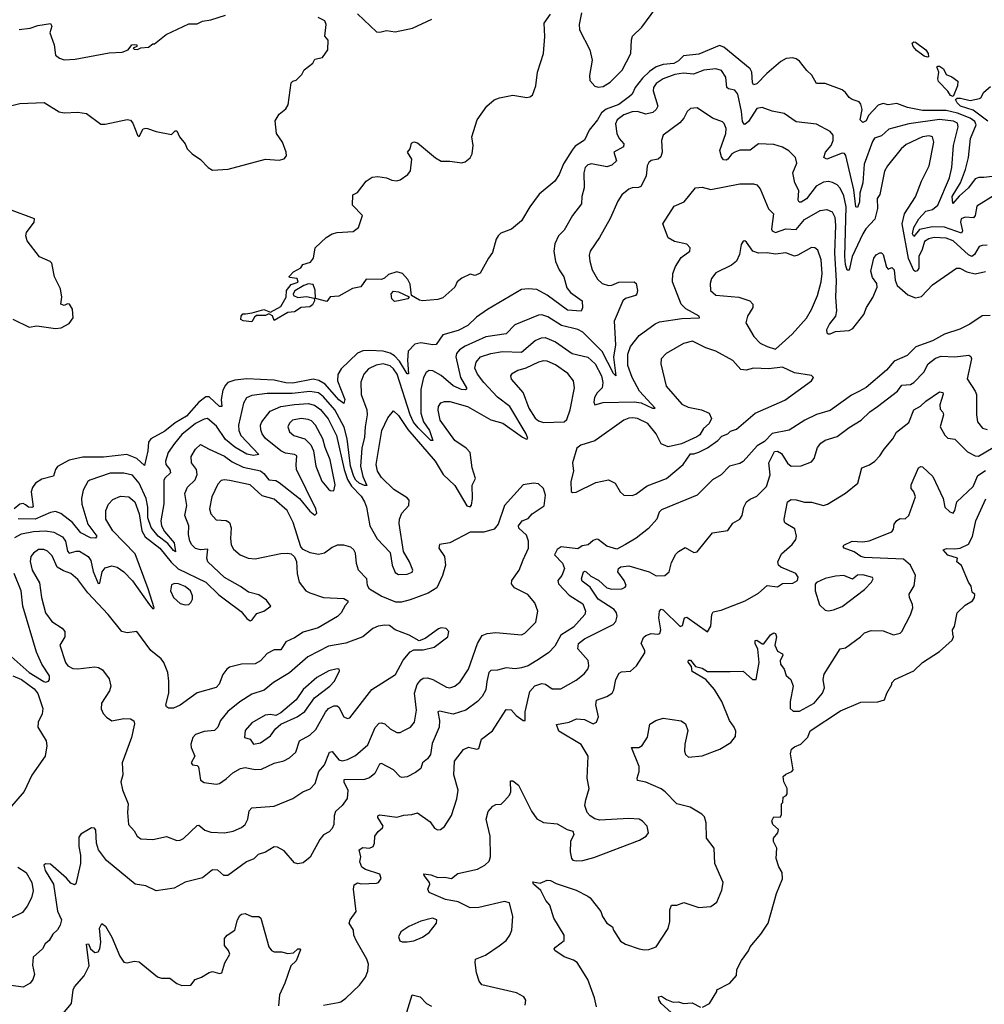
# Model space of a CAD drawing. Extents: x 1603745 to 1745082, y 385868 to 533966.
# Tile 145 of 256: x 1630304 to 1635958, y 450320 to 456092. Entities that reach past the tile are written whole.
import ezdxf

# ---------------------------------------------------------------- set-up
doc = ezdxf.new("R2010")
doc.units = 0

msp = doc.modelspace()

# ---------------------------------------------------------------- linework, layer by layer
at = {"layer": '0CON20XD'}
for points in [[(1633597, 456133), (1633583.1, 456065), (1633585, 456032.5), (1633646.4, 455915), (1633660.3, 455855), (1633644.3, 455765), (1633646.2, 455736.2), (1633675, 455702.5), (1633695, 455696.4), (1633725, 455701.2), (1633765, 455726.9), (1633835, 455796.8), (1633886.7, 455895), (1633889.2, 455975), (1633895.3, 455995), (1633951.6, 456048.4), (1634108.4, 456265)], [(1630242.7, 455585), (1630305, 455600.2), (1630447.6, 455607.6), (1630535, 455551.2), (1630565, 455546), (1630645, 455550), (1630695, 455543.3), (1630780.7, 455480.7), (1630805, 455480), (1630935, 455506.7), (1630953.9, 455503.9), (1630968.1, 455485), (1630994.3, 455415), (1631005, 455406.7), (1631028.1, 455451.9), (1631042.7, 455457.3), (1631054.4, 455454.4), (1631105, 455436), (1631195, 455420), (1631215, 455440), (1631225, 455440), (1631241.2, 455405), (1631274, 455365), (1631286.7, 455335), (1631315, 455306.7), (1631365, 455272.5), (1631408.8, 455225), (1631435, 455210.6), (1631525.4, 455215.4), (1631745, 455274.7), (1631825, 455268.7), (1631855, 455276.7), (1631868.5, 455295), (1631866.5, 455315), (1631845.3, 455375.3), (1631809.4, 455425), (1631800.8, 455499.2), (1631825, 455537.5), (1631865, 455570), (1631877.6, 455592.4), (1631895, 455722.5), (1631905, 455732.5), (1631925, 455737.5), (1631958.3, 455771.7), (1631971.7, 455798.3), (1632023, 455837), (1632035, 455860), (1632079.3, 455870.7), (1632110, 455915), (1632111.7, 455971.7), (1632092.5, 455995), (1632101.2, 456065), (1632092, 456085), (1632054.2, 456105)], [(1630301.8, 456035), (1630366.5, 456043.5), (1630411.6, 456058.4), (1630485, 456070.8), (1630492.9, 456055), (1630480.6, 456015), (1630506, 455945), (1630513.3, 455885), (1630537.2, 455867.2), (1630565, 455857.1), (1630628.8, 455861.2), (1630828, 455898), (1630905, 455902.5), (1630940, 455915), (1630962.5, 455945), (1630975, 455947.5), (1630990, 455945), (1630990, 455935), (1630970, 455925), (1630975, 455920), (1630995, 455917.5), (1631015, 455927.5), (1631059.3, 455930.7), (1631085, 455950), (1631095, 455950), (1631162.5, 456005), (1631295, 456068.9), (1631345, 456068.8), (1631376.7, 456083.3), (1631425, 456091.8), (1631510.4, 456119.6)], [(1636005, 455172.6), (1635955, 455168.1), (1635925, 455167.9), (1635905, 455159), (1635865, 455106.2), (1635811.3, 455058.7), (1635773.3, 455015), (1635769.6, 455055), (1635818.7, 455135), (1635846.9, 455215), (1635865.5, 455285), (1635876.2, 455395), (1635910.7, 455475), (1635901.9, 455495), (1635874.4, 455515), (1635801.2, 455545), (1635735, 455560), (1635595, 455560.9), (1635508.5, 455578.5), (1635445, 455600.8), (1635395, 455592.7), (1635365, 455601.5), (1635335, 455590.8), (1635279, 455531), (1635265, 455500), (1635245, 455490), (1635230, 455505), (1635241.9, 455565), (1635235, 455597.5), (1635225, 455610), (1635183.8, 455623.8), (1635165, 455636.2), (1635145, 455666), (1635125, 455681.9), (1635025, 455718.9), (1634975, 455717.5), (1634947, 455767), (1634916.9, 455795), (1634875, 455850), (1634855, 455863.4), (1634835, 455867.9), (1634797.5, 455865), (1634765, 455846.6), (1634683.4, 455776.6), (1634625, 455716.4), (1634605, 455711.4), (1634598.5, 455725), (1634595.4, 455785), (1634585.5, 455805), (1634431.1, 455931.1), (1634405, 455941), (1634285, 455890.2), (1634195, 455879.5), (1634165, 455850.4), (1634138.2, 455835), (1634075, 455828.8), (1634035, 455815.6), (1633995, 455788.5), (1633955, 455750), (1633911.5, 455695), (1633893.9, 455656.1), (1633878, 455642), (1633815.6, 455594.4), (1633742.3, 455567.7), (1633714, 455546), (1633690.7, 455505), (1633642.4, 455445), (1633615, 455385.6), (1633560.1, 455349.9), (1633541.7, 455328.3), (1633492.1, 455247.9), (1633466.9, 455185), (1633440, 455145), (1633349.7, 455070.3), (1633294.3, 454995.7), (1633245.9, 454914.1), (1633187.5, 454865), (1633125, 454840), (1633108.8, 454825), (1633096.2, 454805), (1633075, 454727.5), (1633051.2, 454695), (1633003.9, 454606.1), (1632973.6, 454593.6), (1632945, 454600), (1632895, 454576.7), (1632867.5, 454555), (1632853.8, 454525), (1632785, 454461.1), (1632755, 454451.8), (1632665.9, 454444.1), (1632647.3, 454447.3), (1632600, 454475), (1632592.7, 454542.7), (1632578.7, 454568.7), (1632548, 454605), (1632515, 454613.8), (1632465, 454599.4), (1632442.8, 454577.2), (1632425, 454570), (1632335, 454571.6), (1632304.7, 454525.3), (1632255, 454516.2), (1632175, 454471.5), (1632125, 454468), (1632105, 454441.2), (1632038.3, 454458.3), (1632035.8, 454505.8), (1632025, 454540), (1631997, 454543), (1631970, 454535), (1631917, 454503), (1631906.7, 454485), (1631910, 454475), (1631935, 454463.1), (1631985, 454470.5), (1632030, 454460), (1632031.9, 454445), (1632019.8, 454420.2), (1632005, 454409.4), (1631954.2, 454405.8), (1631915, 454379.4), (1631875, 454375.5), (1631795, 454328), (1631785.3, 454355.3), (1631765, 454367.5), (1631745, 454359.1), (1631692.7, 454357.3), (1631681.1, 454348.9), (1631665, 454321.2), (1631615, 454326.7), (1631601.4, 454335), (1631602.1, 454355), (1631612.7, 454367.3), (1631628.3, 454368.3), (1631666.9, 454373.1), (1631735, 454393.1), (1631775, 454377.1), (1631835, 454411.1), (1631866.7, 454465), (1631867.5, 454505), (1631895, 454540), (1631937, 454553), (1631930, 454575), (1631885, 454580), (1631883, 454587), (1631910, 454615), (1631953, 454637), (1631963.3, 454656.7), (1632009.5, 454670.5), (1632026.4, 454693.6), (1632036.7, 454755), (1632101.2, 454815), (1632135, 454836.5), (1632165, 454845.6), (1632259.1, 454850.9), (1632290, 454875), (1632314, 454945), (1632254, 455005), (1632257.5, 455065), (1632285, 455080), (1632334.1, 455145.9), (1632370, 455170), (1632403, 455173), (1632454.2, 455165.8), (1632485, 455151.4), (1632515, 455148.1), (1632535, 455153.1), (1632580, 455185), (1632594.2, 455205.8), (1632602.5, 455275), (1632577.5, 455315), (1632592.5, 455335), (1632600.6, 455369.4), (1632615, 455375.7), (1632635, 455370.6), (1632741.7, 455281.7), (1632775, 455262.9), (1632825, 455263.1), (1632895, 455253.6), (1632915, 455258.2), (1632945, 455282.7), (1632956.6, 455305), (1632962.5, 455355), (1632953.8, 455405), (1632985.4, 455505), (1633042.5, 455585), (1633085, 455621.8), (1633116.7, 455635), (1633195, 455650), (1633276.6, 455636.6), (1633295, 455640), (1633309.3, 455650.8), (1633328.9, 455705), (1633340, 455785), (1633373.5, 455895), (1633383.1, 455993.1), (1633378.3, 456071.7), (1633416.2, 456125)], [(1632285, 456125.7), (1632395, 456021.4), (1632415, 456019.2), (1632455, 456029.2), (1632505, 456020.8), (1632607.3, 456042.7), (1632720, 456095)], [(1635625, 455872.5), (1635605, 455878.1), (1635560.9, 455910.9), (1635540.9, 455935), (1635535, 455955.6), (1635545, 455962.7), (1635555, 455960.4), (1635614.3, 455915), (1635628.2, 455895), (1635630, 455875), (1635625, 455872.5)], [(1635775, 455642.5), (1635758.8, 455648.8), (1635745, 455673.8), (1635690, 455730), (1635685.6, 455745), (1635691.5, 455785), (1635680, 455815), (1635685, 455820.8), (1635695, 455820.5), (1635718.1, 455805), (1635735, 455770.6), (1635767.5, 455757.5), (1635802, 455732), (1635800.8, 455705), (1635775, 455642.5)], [(1636021.4, 455065), (1635915, 454999.2), (1635905.3, 454945), (1635895, 454931.2), (1635845, 454934.6), (1635823.1, 454925), (1635819.3, 454905), (1635831, 454855), (1635825, 454841.8), (1635725, 454876.9), (1635655, 454878.2), (1635578.2, 454861.9), (1635545, 454821.6), (1635536.2, 454836.2), (1635545, 454873.9), (1635574.7, 454925), (1635615, 454970.2), (1635655, 454979.3), (1635685.7, 455004.3), (1635753.1, 455165), (1635767.8, 455225), (1635778.1, 455355), (1635805.3, 455465), (1635800.4, 455485), (1635777.5, 455497.5), (1635695, 455507.1), (1635515, 455482.2), (1635398.9, 455451.1), (1635355, 455410.5), (1635315, 455396.9), (1635302.3, 455377.7), (1635254.4, 455245), (1635245.8, 455135), (1635228, 455075), (1635225.5, 455024.5), (1635215, 454990.8), (1635205, 454996.2), (1635194.1, 455095), (1635145.8, 455295.8), (1635138.3, 455308.3), (1635125, 455309.2), (1635035, 455274.8), (1635017.3, 455285), (1635026.5, 455315), (1635059.7, 455355), (1635071.5, 455385), (1635071.1, 455415), (1635055, 455437.5), (1634975, 455480.8), (1634855, 455493.5), (1634785, 455542.2), (1634715, 455556.9), (1634655, 455578.5), (1634625, 455571.5), (1634575, 455495.4), (1634555, 455478.2), (1634550.2, 455480.2), (1634541.1, 455495), (1634535.2, 455555), (1634513.2, 455655), (1634495, 455679.6), (1634457.7, 455687.7), (1634448.9, 455695), (1634443.5, 455755), (1634417.5, 455795), (1634385, 455804.4), (1634315, 455796.7), (1634253, 455773), (1634195, 455779.7), (1634145, 455771.1), (1634075, 455745.8), (1634035, 455717.7), (1634019.2, 455695), (1634016.2, 455675), (1634043.9, 455585), (1634035.6, 455565), (1634015, 455547.7), (1633975, 455538.5), (1633925, 455554), (1633895, 455552.2), (1633845.6, 455534.4), (1633806.2, 455505), (1633797.3, 455482.7), (1633804.8, 455425), (1633817.2, 455395), (1633845.5, 455365), (1633843.8, 455346.2), (1633785.7, 455315), (1633801.9, 455265), (1633775, 455238.8), (1633745, 455230.4), (1633655, 455247.7), (1633635, 455241.5), (1633617.7, 455225), (1633611.3, 455195), (1633612.7, 455107.3), (1633598.5, 455055), (1633597.4, 455012.6), (1633543.8, 454945), (1633495, 454857.5), (1633462.9, 454825), (1633441.1, 454778.9), (1633435.5, 454735.5), (1633445.5, 454675.5), (1633467.1, 454625), (1633493.1, 454585), (1633510.4, 454520.4), (1633533.3, 454493.3), (1633601.2, 454445), (1633602.3, 454402.3), (1633595, 454383.1), (1633515, 454389.2), (1633395, 454476.5), (1633335, 454510.3), (1633285.1, 454515.1), (1633245, 454510.8), (1633046.2, 454393.8), (1632981.4, 454348.6), (1632931.3, 454298.7), (1632875, 454270.4), (1632784.4, 454245.6), (1632745, 454188.6), (1632725, 454186.4), (1632655, 454197.1), (1632620.4, 454189.6), (1632580.7, 454149.3), (1632577, 454097), (1632583, 454017), (1632575, 454015.8), (1632530.5, 454090.5), (1632501.4, 454121.4), (1632475, 454137.2), (1632435, 454148.3), (1632355, 454153.4), (1632315, 454151.8), (1632285, 454136.8), (1632188, 454045), (1632168.2, 454011.8), (1632167.9, 453975), (1632210, 453865), (1632205, 453842), (1632175, 453864.1), (1632095.5, 453955.5), (1632057.1, 453977.1), (1632025, 453984.8), (1631905, 453962.3), (1631865, 453963), (1631795, 453978.4), (1631635, 453987.7), (1631565, 453978.3), (1631525.2, 453964.8), (1631509.9, 453950.1), (1631495, 453920), (1631484.7, 453865.3), (1631490, 453825), (1631475.6, 453824.4), (1631415, 453880.8), (1631395, 453882.3), (1631355, 453850.9), (1631282.7, 453767.3), (1631215, 453729.2), (1631155, 453679.5), (1631072.7, 453635), (1631059.5, 453615), (1631055.2, 453565), (1631035, 453479.2), (1630990.4, 453520.4), (1630932.6, 453542.6), (1630795, 453528.4), (1630675, 453527.9), (1630595, 453510.5), (1630526.6, 453473.4), (1630514.2, 453455.8), (1630502.7, 453417.3), (1630435, 453399.4), (1630397.7, 453375), (1630379.3, 453350.8), (1630370.8, 453325), (1630383.1, 453236.9), (1630375, 453231.8), (1630356.7, 453235), (1630338.9, 453248.9), (1630325, 453255.6), (1630305, 453253.1), (1630271.6, 453225)], [(1635977.7, 455497.7), (1635891.8, 455561.8), (1635818.6, 455585), (1635798.8, 455605), (1635790, 455625), (1635798.3, 455631.7), (1635817.5, 455632.5), (1635875, 455618.8), (1635929.3, 455630.7), (1635937.5, 455635), (1635955, 455667.5), (1635995, 455700)], [(1635975, 454770.9), (1635945, 454769.5), (1635927.9, 454762.1), (1635900.7, 454715), (1635885.2, 454704.8), (1635865, 454713.3), (1635775.4, 454795), (1635735, 454812.5), (1635663.7, 454816.3), (1635632, 454808), (1635607.4, 454792.6), (1635593.8, 454745), (1635573.9, 454705), (1635573.8, 454635), (1635565, 454619.6), (1635555, 454616.1), (1635545, 454622.3), (1635513.1, 454693.1), (1635476.8, 454895), (1635489.5, 454955), (1635555.3, 455054.7), (1635590.4, 455145), (1635634.8, 455235.2), (1635662.9, 455375), (1635654.2, 455405), (1635635, 455411.8), (1635596, 455405), (1635499.1, 455360.9), (1635470.5, 455335), (1635391.2, 455235), (1635373, 455205), (1635345, 455067.5), (1635330.8, 455045), (1635331.5, 454985), (1635316.3, 454923.7), (1635264, 454866), (1635245, 454836.5), (1635183.1, 454705), (1635166.2, 454623.8), (1635155, 454624), (1635145, 454656.7), (1635140.8, 454705), (1635149.1, 454995), (1635135, 455059.4), (1635114, 455104), (1635095, 455123.8), (1635067.6, 455137.6), (1635045, 455143.1), (1635015, 455138.9), (1634973, 455117), (1634915, 455042.1), (1634885, 455022.9), (1634872.7, 455022.7), (1634867.7, 455035), (1634871.5, 455091.5), (1634847.1, 455135), (1634835.4, 455195), (1634858.3, 455251.7), (1634850.6, 455285), (1634812.6, 455322.6), (1634774.7, 455344.7), (1634725, 455360.9), (1634633.8, 455365), (1634585, 455327.5), (1634525, 455326.9), (1634495, 455316.2), (1634478, 455305), (1634454.7, 455275.3), (1634445, 455269.1), (1634430.2, 455270.2), (1634418, 455288), (1634408.4, 455325), (1634443.2, 455425), (1634444.5, 455455), (1634433.6, 455483.6), (1634423.4, 455493.4), (1634365, 455515.5), (1634275.8, 455575.8), (1634235, 455570.8), (1634216.2, 455553.8), (1634195.9, 455514.1), (1634173.2, 455486.8), (1634075.6, 455415), (1634066.5, 455385), (1634069.5, 455315), (1634062.2, 455287.8), (1634046.7, 455275), (1634005, 455266.7), (1633991.4, 455255), (1633982.5, 455235), (1633976.4, 455175), (1633944.6, 455115.4), (1633932, 455108), (1633895, 455106.4), (1633875, 455098.9), (1633834.4, 455065), (1633810.9, 455029.1), (1633765, 454926), (1633703.1, 454815), (1633648.6, 454735), (1633642.4, 454712.4), (1633645, 454677.5), (1633659.5, 454625), (1633691.8, 454571.7), (1633718.1, 454545), (1633755, 454534.3), (1633775, 454535.8), (1633816.7, 454553.3), (1633905, 454555.4), (1633916.9, 454545), (1633924.5, 454505), (1633922.2, 454485), (1633913.9, 454476.1), (1633855, 454457.1), (1633840, 454445), (1633789.5, 454325), (1633795.4, 454185.4), (1633783.8, 454113.8), (1633798, 454005), (1633785, 454018.1), (1633717.6, 454147.6), (1633605, 454260), (1633575, 454276), (1633479.5, 454299.5), (1633399.3, 454350.7), (1633365, 454361.8), (1633345, 454360), (1633206.5, 454303.5), (1633155, 454250.8), (1633036.7, 454233.3), (1632915, 454179.2), (1632882.3, 454157.7), (1632864.1, 454135.9), (1632860.5, 454115), (1632887.3, 453995), (1632923.1, 453935), (1632923.9, 453926.1), (1632917.6, 453922.4), (1632894.2, 453925), (1632845, 453945.7), (1632775, 454006.6), (1632725, 454034.5), (1632705, 454035.5), (1632686.9, 454025), (1632670.7, 453995), (1632656.3, 453923.7), (1632654.6, 453785), (1632670.5, 453735), (1632705.9, 453685), (1632725.5, 453625), (1632714.6, 453625), (1632640.4, 453700.4)], [(1632976.4, 453403.6), (1632956.2, 453465), (1632943.6, 453555), (1632921.1, 453581.1), (1632855, 453625.6), (1632769.3, 453745), (1632756.4, 453803.6), (1632759.5, 453825), (1632773.6, 453846.4), (1632795, 453854.5), (1632825, 453853.9), (1632928.9, 453825), (1633065, 453747.2), (1633136.6, 453726.6), (1633250.8, 453645), (1633275, 453633.1), (1633283, 453637), (1633272.5, 453665), (1633177.7, 453825), (1633105, 453878.9), (1633024.5, 453964.5), (1632986.6, 454015), (1632971.4, 454048.6), (1632979.2, 454085), (1633005, 454115.3), (1633065, 454136.2), (1633135, 454147.6), (1633245, 454143.2), (1633325, 454211.6), (1633362, 454228), (1633385, 454229.1), (1633445, 454204.7), (1633542.9, 454135), (1633635, 454113.2), (1633678, 454075), (1633715, 454004.2), (1633722.9, 453965), (1633717.6, 453935), (1633688.6, 453905), (1633672.6, 453877.4), (1633669.2, 453849.2), (1633675, 453834.4), (1633725, 453847.9), (1633905, 453851.7), (1633946, 453846), (1634014, 453815), (1634028.8, 453815), (1633937.2, 453915), (1633894.3, 453994.3), (1633869.4, 454065), (1633867.9, 454132.1), (1633885, 454175.6), (1633935, 454241.5), (1634029.8, 454310.2), (1634055, 454321.2), (1634185, 454340), (1634288, 454345), (1634286.2, 454355), (1634208.2, 454398.2), (1634181.1, 454425), (1634131.2, 454555), (1634132.1, 454605), (1634147.3, 454645), (1634181.6, 454698.4), (1634231.2, 454735), (1634234, 454755), (1634215, 454776.9), (1634141.7, 454791.7), (1634105, 454814.2), (1634073.8, 454895), (1634141.1, 454998.9), (1634199.2, 455025), (1634265, 455106.2), (1634305, 455110), (1634355, 455097.1), (1634525, 455129.5), (1634605, 455130.6), (1634624.4, 455124.4), (1634645, 455100), (1634693.6, 454983.6), (1634722.5, 454955), (1634711.5, 454865), (1634715, 454854.4), (1634734.7, 454844.7), (1634794.7, 454865.3), (1634855, 454861.8), (1634905, 454920.8), (1634995, 454974.6), (1635035, 454979.6), (1635065.8, 454965.8), (1635081.1, 454935), (1635086.2, 454885), (1635079.8, 454725), (1635089.5, 454560.5), (1635084.8, 454464.8), (1635092.1, 454385), (1635085, 454354), (1635051.2, 454308.8), (1635033.1, 454275), (1635035, 454256.7), (1635041.7, 454251.7), (1635055, 454250.9), (1635085, 454263.5), (1635165, 454270.5), (1635187.4, 454282.6), (1635252.2, 454365), (1635268.1, 454405), (1635305.4, 454464.6), (1635329.4, 454525), (1635328.6, 454545), (1635301.7, 454581.7), (1635292, 454618), (1635311.1, 454695), (1635325, 454714.2), (1635345, 454725.8), (1635355, 454725.8), (1635365, 454715.8), (1635385, 454641.2), (1635395, 454630), (1635415, 454638.8), (1635430, 454625), (1635435.5, 454565.5), (1635447.5, 454535), (1635509.9, 454479.9), (1635555, 454461.9), (1635590.5, 454469.5), (1635655, 454538.9), (1635794, 454636), (1635815, 454635.4), (1635855, 454613.3), (1635905, 454601.6), (1635965, 454615.9)], [(1630263.6, 454336.4), (1630360.7, 454290.7), (1630405, 454297.5), (1630515, 454281.2), (1630547.5, 454285), (1630595, 454311.2), (1630616.9, 454345), (1630613.5, 454395), (1630596.9, 454425), (1630585, 454426.7), (1630565, 454416.4), (1630545.6, 454425), (1630550.7, 454465), (1630543.8, 454515), (1630509.1, 454585), (1630493.4, 454665), (1630483.9, 454675), (1630421.4, 454701.4), (1630347.9, 454795), (1630341.1, 454825), (1630343.5, 454845), (1630388.9, 454905), (1630390.5, 454925), (1630245, 454979.6)], [(1634735, 454160.8), (1634831.1, 454248.9), (1634915, 454343.1), (1634945, 454392.9), (1634980.7, 454475), (1635002.5, 454555), (1635007.6, 454605), (1635001.4, 454685), (1634982, 454742), (1634965, 454754.5), (1634945, 454756.5), (1634865, 454711.1), (1634845, 454706.9), (1634795, 454724.6), (1634735, 454718.4), (1634685, 454726.5), (1634635, 454724.1), (1634601.9, 454735), (1634565, 454788.8), (1634555, 454796), (1634545, 454793.3), (1634532, 454775), (1634523.5, 454715), (1634505, 454676.9), (1634476.7, 454653.3), (1634385, 454607.8), (1634358.6, 454575), (1634351.4, 454545), (1634352.9, 454505), (1634385, 454477.1), (1634518.8, 454465), (1634584.6, 454444.6), (1634601.9, 454425), (1634601.5, 454405), (1634570, 454355), (1634561.1, 454315), (1634606.5, 454235), (1634645, 454195.5), (1634685, 454175.6), (1634735, 454160.8)], [(1632500.8, 454440.8), (1632486, 454455), (1632481.9, 454485), (1632495, 454501.4), (1632525, 454496.9), (1632587.5, 454467.5), (1632580, 454455), (1632525, 454444), (1632500.8, 454440.8)], [(1635991.7, 454358.3), (1635945.9, 454355.9), (1635873.1, 454306.9), (1635815, 454277.8), (1635725, 454247.9), (1635655, 454210), (1635556.1, 454173.9), (1635506.4, 454123.6), (1635429.6, 454090.4), (1635385, 454037.3), (1635265, 453936.4), (1635222.5, 453912.5), (1635179.6, 453890.4), (1635055, 453800.4), (1634975, 453776.9), (1634906.2, 453743.8), (1634815, 453686.4), (1634714.5, 453665.5), (1634669.7, 453620.3), (1634625.8, 453594.2), (1634545, 453503.1), (1634525, 453491.5), (1634464.2, 453475.8), (1634415, 453423.3), (1634365.4, 453394.6), (1634275, 453304.3), (1634065, 453219.4), (1634051.9, 453205), (1634037.8, 453165), (1633990, 453110), (1633916.9, 453053.1), (1633854.5, 453015.5), (1633805, 452988.5), (1633745, 453005.5), (1633695, 453046), (1633685, 453048), (1633665, 453040), (1633636.1, 453013.9), (1633601.3, 453008.7), (1633575, 452991.2), (1633478.7, 453001.3), (1633454, 452986), (1633439.4, 452955), (1633485, 452905.7), (1633496.5, 452875), (1633482.5, 452835), (1633458.8, 452805), (1633463.2, 452785), (1633525, 452718.6), (1633605, 452668.9), (1633621.4, 452625), (1633615.7, 452605), (1633549.5, 452530.5), (1633475.2, 452484.8), (1633440.5, 452419.5), (1633405, 452383.5), (1633350, 452345), (1633285, 452304.1), (1633245, 452291.8), (1633207.4, 452287.4), (1633155, 452293.5), (1633105, 452280), (1633065, 452277.1), (1633054.4, 452265), (1633042.4, 452212.4), (1633036.2, 452163.8), (1633014.5, 452125), (1632986.7, 452095), (1632920, 452045), (1632845, 452022.1), (1632765, 452039.5), (1632754.6, 452035.4), (1632764.1, 451984.1), (1632763.8, 451945), (1632721.4, 451848.6), (1632711.1, 451785), (1632695, 451760), (1632665.6, 451735), (1632655, 451702.5), (1632625, 451679.4), (1632575, 451652.9), (1632545, 451650.8), (1632534.5, 451654.5), (1632494.6, 451694.6), (1632425, 451731.5), (1632412.8, 451727.2), (1632385, 451673.3), (1632355, 451648.5), (1632325, 451638.8), (1632204.7, 451635.3), (1632204, 451625), (1632227.5, 451575), (1632223.7, 451526.3), (1632195, 451486), (1632155, 451450), (1632146.5, 451425), (1632145.7, 451375), (1632135, 451350), (1632117.9, 451332.1), (1632085, 451314), (1632063.8, 451286.2), (1632006.3, 451183.7), (1631965, 451148.8), (1631935, 451144), (1631915, 451150), (1631855, 451219.2), (1631815, 451240.8), (1631795, 451242.5), (1631745, 451211.4), (1631702.4, 451197.6), (1631676.3, 451173.7), (1631634.6, 451155.4), (1631525, 451075.6), (1631500, 451075), (1631465, 451105.7), (1631435, 451108.6), (1631375, 451060.8), (1631275, 451035.7), (1631209.7, 451000.3), (1631105, 450986), (1631044.4, 451014.4), (1630982, 451025), (1630813.8, 451163.8), (1630766.3, 451225), (1630755.3, 451264.7), (1630750.4, 451340.4), (1630742.1, 451352.1), (1630725, 451355.4), (1630662.5, 451317.5), (1630650.7, 451299.3), (1630651.8, 451245), (1630661.3, 451195), (1630660.2, 451145), (1630634.1, 451025.9), (1630625, 451021.2), (1630605, 451030), (1630579.6, 451059.6), (1630485, 451141.1), (1630455.5, 451144.5), (1630445.6, 451135), (1630453.4, 451105), (1630503.2, 451025), (1630525.8, 450865.8), (1630549.3, 450815), (1630541.2, 450785), (1630525, 450756.7), (1630499.4, 450730.6), (1630476.5, 450693.5), (1630453.8, 450675), (1630438.8, 450645), (1630383.2, 450596.8), (1630380.3, 450550.3), (1630392, 450495), (1630382, 450465), (1630365, 450444), (1630325, 450420), (1630255, 450430)], [(1633895, 453302.5), (1633915, 453310), (1633981.1, 453358.9), (1634095, 453403.3), (1634192.9, 453485), (1634235, 453547.5), (1634255, 453546.7), (1634285, 453556.2), (1634335, 453582), (1634396.2, 453625), (1634419.5, 453650.5), (1634455, 453663.8), (1634470, 453680), (1634505, 453691.2), (1634615.8, 453785), (1634788.5, 453861.5), (1634945.8, 453975), (1634956, 453995), (1634946, 454006), (1634845, 454021.9), (1634775, 454056), (1634694.4, 454045.6), (1634605, 454049.6), (1634561.4, 454038.6), (1634531.2, 454041.2), (1634484.5, 454094.5), (1634385, 454149.6), (1634325, 454168.8), (1634246.9, 454206.9), (1634195, 454194.5), (1634094, 454135), (1634064.2, 454105), (1634061.9, 454075), (1634093.6, 453943.6), (1634185, 453838.5), (1634221.5, 453821.5), (1634300, 453805), (1634345.5, 453785.5), (1634359.4, 453755), (1634345.8, 453725), (1634312.5, 453695), (1634290.8, 453659.2), (1634273.4, 453646.6), (1634183.8, 453606.2), (1634105, 453588.9), (1634064.3, 453605), (1634034.4, 453665), (1633985, 453725.5), (1633925, 453754.5), (1633898.6, 453758.6), (1633873.6, 453756.4), (1633845, 453744.5), (1633675, 453623.1), (1633592.7, 453597.3), (1633569.1, 453580.9), (1633544.6, 453495.4), (1633549.4, 453445), (1633533.8, 453385), (1633537, 453327), (1633545, 453320), (1633565, 453323.3), (1633681.7, 453378.3), (1633754.4, 453394.4), (1633793.8, 453375), (1633824, 453325), (1633844.3, 453304.3), (1633895, 453302.5)], [(1632085, 450314.3), (1632171.7, 450331.7), (1632186.7, 450335), (1632215, 450355.8), (1632295, 450432), (1632331.1, 450478.9), (1632344.4, 450515), (1632347.8, 450555), (1632339.4, 450585), (1632276.2, 450695), (1632263.3, 450725), (1632260, 450755), (1632236.2, 450795), (1632242, 450815), (1632276, 450865), (1632260, 450995), (1632265, 451020), (1632285, 451032.5), (1632305, 451027.5), (1632395, 451030), (1632407.5, 451035), (1632423, 451057), (1632415, 451082.5), (1632330.5, 451110.5), (1632310, 451125), (1632297.5, 451155), (1632303.8, 451185), (1632294.4, 451225), (1632315, 451239.3), (1632355, 451235.5), (1632375.7, 451245), (1632383.1, 451265), (1632385, 451306.2), (1632405, 451334), (1632431.2, 451355), (1632434, 451365), (1632404.3, 451415), (1632404.2, 451425.8), (1632415, 451432), (1632515, 451417.3), (1632555, 451430), (1632602.1, 451432.1), (1632635, 451441.8), (1632710.8, 451390.8), (1632735, 451352.5), (1632753.9, 451343.9), (1632770, 451345), (1632795, 451363.3), (1632835, 451426.7), (1632865.5, 451524.5), (1632873.3, 451575), (1632849.3, 451665), (1632852.2, 451745), (1632905, 451814), (1632935, 451828), (1632983.6, 451816.4), (1632995, 451820), (1633010.8, 451875), (1633075.8, 451924.2), (1633155, 452048), (1633185, 452046), (1633215, 452012.9), (1633255, 451983.8), (1633266.4, 451983.6), (1633266.2, 452035), (1633294.6, 452155), (1633322.8, 452187.2), (1633365, 452200.6), (1633386.5, 452196.5), (1633425, 452170), (1633475, 452169.4), (1633565, 452221.4), (1633612, 452258), (1633634.3, 452285), (1633640.6, 452305), (1633636.9, 452335), (1633576.2, 452405), (1633580.4, 452435), (1633615, 452463.6), (1633783, 452547), (1633798.5, 452565), (1633806.7, 452595), (1633802, 452615), (1633788, 452635), (1633694.7, 452694.7), (1633646.9, 452765), (1633600.1, 452800.1), (1633597.3, 452815), (1633608.1, 452855), (1633615, 452859.6), (1633625, 452856.2), (1633651.1, 452831.1), (1633697, 452807), (1633745, 452760.9), (1633775, 452754.2), (1633832.5, 452755), (1633852.5, 452765), (1633858.8, 452775), (1633847.5, 452805), (1633810, 452855), (1633814.5, 452875), (1633827.1, 452885), (1633875, 452891.6), (1633994.6, 452854.6), (1634035, 452832.9), (1634085, 452834.3), (1634110.8, 452855), (1634125, 452911.2), (1634150.9, 452959.1), (1634165, 452975.7), (1634205, 452998), (1634255, 452969.2), (1634275, 452972.9), (1634365, 453083.3), (1634455, 453098.8), (1634485, 453140), (1634524.2, 453165), (1634538.6, 453185), (1634548.1, 453235), (1634564.3, 453265), (1634585, 453281.4), (1634625, 453298.6), (1634681.1, 453355), (1634702.7, 453425), (1634694.7, 453495), (1634729, 453561), (1634745, 453563.5), (1634768.8, 453548.8), (1634805, 453492.9), (1634825, 453475.8), (1634885, 453477.1), (1634945, 453500), (1634960.3, 453519.7), (1634980.6, 453585), (1635000.5, 453609.5), (1635025, 453626.7), (1635095, 453649.4), (1635165, 453701.9), (1635235.4, 453744.6), (1635286.6, 453793.4), (1635331.1, 453825), (1635450, 453915), (1635475, 453950), (1635525, 453954.6), (1635544.1, 453965.9), (1635603.3, 454026.7), (1635628.2, 454075), (1635671.5, 454108.5), (1635705, 454119.1), (1635785, 454115.7), (1635866.4, 454126.4), (1635878.8, 454118.8), (1635882.1, 454105), (1635857.1, 453987.1), (1635904.4, 453915), (1635911.5, 453895), (1635911.5, 453775), (1635918.9, 453735), (1635948, 453698), (1635975, 453689.5)], [(1633375, 453730.8), (1633495, 453734.2), (1633511.2, 453748.8), (1633531.1, 453805), (1633555.4, 453935), (1633550.9, 453975), (1633517.7, 454017.7), (1633445, 454069.1), (1633395, 454090.8), (1633375, 454093.3), (1633345, 454085.4), (1633271, 454049), (1633223.7, 454036.3), (1633187.1, 454015), (1633181.4, 454005), (1633185.7, 453985), (1633254.8, 453904.8), (1633288.2, 453815), (1633326.2, 453756.2), (1633345, 453741.2), (1633375, 453730.8)], [(1632640.4, 453700.4), (1632613.3, 453733.3), (1632592.8, 453775), (1632516.7, 454015), (1632495.7, 454045.7), (1632475, 454063.4), (1632435, 454074.4), (1632393.7, 454066.3), (1632348.5, 454045), (1632321.8, 454015), (1632303.4, 453966.6), (1632305.8, 453895), (1632338.2, 453805), (1632341.6, 453775), (1632328.8, 453705), (1632325.8, 453645), (1632310.3, 453579.7), (1632301.7, 453475), (1632315.5, 453415), (1632338.5, 453361.5), (1632325, 453360.8), (1632294.8, 453375), (1632275, 453392.7), (1632263.1, 453415), (1632243.9, 453475), (1632224.6, 453635), (1632206.8, 453703.2), (1632151.7, 453805), (1632085, 453882.2), (1632055, 453904.4), (1632005, 453912), (1631901.1, 453901.1), (1631755, 453900.8), (1631665, 453888.8), (1631634.4, 453875), (1631616.6, 453843.4), (1631586.2, 453715), (1631588.2, 453685), (1631600.5, 453655), (1631706.4, 453543.6), (1631675, 453537.7), (1631635, 453545.6), (1631565, 453586.6), (1631510.9, 453630.9), (1631458.5, 453708.5), (1631405, 453753.8), (1631385, 453750.6), (1631335, 453725.2), (1631255, 453660.3), (1631211.2, 453608.8), (1631174.6, 453555), (1631158.2, 453505), (1631161.2, 453485), (1631184, 453455), (1631189.2, 453435), (1631155, 453405.4), (1631148.2, 453391.8), (1631149.6, 453255), (1631131, 453155), (1631135.7, 453125), (1631152.3, 453092.3), (1631209.8, 453025), (1631217.6, 452972.4), (1631205, 452980), (1631171.8, 453021.8), (1631115, 453063.8), (1631075, 453115.8), (1631055, 453171.9), (1631055.1, 453235), (1631045.4, 453285), (1631005, 453375.3), (1630965, 453422.4), (1630915, 453434.8), (1630835, 453434.6), (1630715, 453393.3), (1630704.4, 453385), (1630677.1, 453335), (1630666.7, 453285), (1630667.8, 453252.2), (1630704.5, 453134.5), (1630755.5, 453065), (1630747.8, 453052.2), (1630719.2, 453055), (1630663.1, 453085), (1630614.1, 453145), (1630545, 453197.5), (1630515, 453210), (1630485, 453203.9), (1630395, 453163.9), (1630295, 453165.6)], [(1633266.7, 450315), (1633270, 450345), (1633260, 450365), (1633217, 450387), (1633013.9, 450433.9), (1632996.7, 450455), (1632981.2, 450505), (1632973.8, 450565), (1632976.7, 450585), (1633035, 450608), (1633115, 450662.5), (1633156, 450695), (1633177.5, 450725), (1633189.2, 450755), (1633194.1, 450835.9), (1633174.3, 450915), (1633145, 450923.8), (1632995, 450887.8), (1632945, 450885.5), (1632875, 450920.9), (1632800.6, 450935), (1632704, 450975), (1632695.8, 450995), (1632707.5, 451025), (1632705.8, 451035), (1632674.2, 451075), (1632673.3, 451085), (1632715, 451079.1), (1632755, 451064.4), (1632795.5, 451065.5), (1632835, 451058.6), (1632872.2, 451087.8), (1632987.2, 451112.8), (1633030, 451135), (1633055, 451158.8), (1633064.4, 451185), (1633062.3, 451305), (1633038.9, 451405), (1633049.4, 451450.6), (1633077.2, 451482.8), (1633095, 451491.5), (1633125.5, 451494.5), (1633146.5, 451513.5), (1633174.4, 451545.6), (1633183.6, 451566.4), (1633180.2, 451629.8), (1633195, 451629.5), (1633227.5, 451605), (1633305, 451452), (1633335, 451406.7), (1633375, 451386.7), (1633455, 451378.8), (1633513.3, 451345), (1633545.5, 451335.5), (1633552.1, 451315), (1633533.5, 451275), (1633530.6, 451215), (1633538.6, 451175), (1633546.2, 451165), (1633565, 451160.5), (1633605, 451162.9), (1633668.8, 451181.2), (1633937.5, 451282.5), (1633976.7, 451305), (1633990, 451325), (1633982, 451365), (1633954.6, 451394.6), (1633935, 451405.7), (1633875, 451410), (1633705, 451400.5), (1633675, 451408.1), (1633648, 451425), (1633630, 451445), (1633616.4, 451485), (1633621.7, 451518.3), (1633641.4, 451585), (1633630.6, 451645), (1633635.5, 451775), (1633594.2, 451844.2), (1633465, 451922), (1633450.2, 451959.8), (1633525.7, 451974.3), (1633566.9, 451993.1), (1633615, 451989.4), (1633665, 451964), (1633685, 451973.8), (1633696.5, 452005), (1633681.2, 452075), (1633685.8, 452104.2), (1633745.3, 452124.7), (1633775.9, 452144.1), (1633785.9, 452164.1), (1633798.2, 452225), (1633818.3, 452261.7), (1633831.4, 452268.6), (1633885, 452272.9), (1633918.6, 452305), (1633969.1, 452380.9), (1633968.5, 452395), (1633946.2, 452435), (1633960.2, 452469.8), (1633975, 452482.6), (1634005, 452494.7), (1634045, 452489.5), (1634056.7, 452495), (1634061.8, 452515), (1634050, 452585), (1634053.8, 452625), (1634063.6, 452636.4), (1634075, 452633.1), (1634175, 452535.8), (1634188.2, 452541.8), (1634200.8, 452585), (1634215, 452590), (1634335, 452504), (1634355, 452537.5), (1634360.6, 452605), (1634368.6, 452621.4), (1634415, 452630.8), (1634556.7, 452685), (1634635, 452730.8), (1634685, 452776), (1634745, 452766.7), (1634775, 452786.7), (1634835, 452790), (1634862.5, 452805), (1634867.5, 452825), (1634852.5, 452845), (1634765, 452882), (1634752.5, 452895), (1634747.8, 452915), (1634769.6, 452960.4), (1634832.5, 453015), (1634854.2, 453045.8), (1634857.1, 453065), (1634847.6, 453107.6), (1634795, 453138), (1634786.9, 453146.9), (1634784.3, 453165), (1634804.6, 453265.4), (1634825, 453279.4), (1634855, 453277.1), (1634905, 453264.7), (1634945, 453263.4), (1635015, 453244.2), (1635038.3, 453251.7), (1635144.1, 453315.9), (1635216.2, 453375), (1635240, 453465), (1635285, 453482.2), (1635315.8, 453505), (1635345.8, 453535), (1635370.8, 453575), (1635421.9, 453635), (1635443.1, 453675), (1635515, 453731.9), (1635544.5, 453805), (1635583.2, 453826.8), (1635615, 453856.7), (1635695, 453911.4), (1635715, 453906), (1635717.3, 453897.3), (1635696.8, 453835), (1635699.3, 453809.3), (1635715, 453791.9), (1635719.5, 453775), (1635700, 453705), (1635727.2, 453657.2), (1635745, 453639.4), (1635785, 453632.5), (1635859.6, 453559.6), (1635905, 453536.4), (1635923.6, 453533.6)], [(1630275, 453057.7), (1630315, 453077.4), (1630385, 453091.5), (1630455, 453096.2), (1630505, 453087.4), (1630555, 453061.2), (1630572.6, 453035), (1630585, 452975.8), (1630594.4, 452965), (1630635, 452977.6), (1630655, 452976.6), (1630706.2, 452946.2), (1630722, 452922), (1630735, 452857.8), (1630765, 452788.1), (1630775, 452788.8), (1630788.6, 452855), (1630805, 452879.6), (1630845, 452890), (1630875, 452882.9), (1630915.4, 452855.4), (1630965, 452802.6), (1631065, 452662.7), (1631085, 452639.2), (1631092, 452645), (1631058.3, 452755), (1630981.1, 452961.1), (1630851.1, 453095), (1630809.1, 453165), (1630809.1, 453215), (1630825, 453252.5), (1630851.1, 453278.9), (1630895, 453300), (1630945, 453295.4), (1630978.4, 453265), (1631005, 453195.8), (1631021.1, 453095), (1631040.1, 453060.1), (1631125, 452994.8), (1631191.7, 452911.7), (1631232.6, 452872.6), (1631395.1, 452795.1), (1631471.2, 452721.2), (1631511, 452691), (1631602.5, 452622.5), (1631635, 452581.1), (1631655, 452567.8), (1631665, 452572), (1631695, 452610.9), (1631735, 452624.6), (1631775.7, 452655), (1631750.3, 452690.3), (1631705, 452720), (1631645, 452735.5), (1631599, 452769), (1631505, 452822), (1631406.5, 452915), (1631401.5, 452935), (1631407.9, 452987.9), (1631364.6, 452985.4), (1631335, 452992.1), (1631313.3, 453013.3), (1631302, 453035), (1631294.7, 453075), (1631296.5, 453125), (1631272.3, 453185), (1631283.2, 453245), (1631272.9, 453315), (1631287.2, 453352.8), (1631332.7, 453395), (1631344.7, 453425.3), (1631340, 453455), (1631311.2, 453495), (1631308.6, 453531.4), (1631335, 453575.6), (1631365, 453601.4), (1631415.3, 453575.3), (1631505, 453532.8), (1631550.4, 453500.4), (1631615, 453469.5), (1631715, 453447.4), (1631735, 453432.5), (1631764.5, 453394.5), (1631805, 453390), (1631825, 453380), (1631944.1, 453285), (1632005, 453211.5), (1632035, 453188), (1632045, 453200), (1632040.5, 453225), (1631927.5, 453455), (1631923.9, 453485), (1631929.1, 453535), (1631915, 453544.2), (1631861.5, 453551.5), (1631835, 453564.7), (1631745, 453636.7), (1631724.7, 453664.7), (1631717.9, 453687.9), (1631716.2, 453715), (1631722.9, 453735), (1631771.7, 453798.3), (1631835, 453824.8), (1631915, 453837.2), (1631995, 453842.3), (1632031.8, 453831.8), (1632066.6, 453806.6), (1632111.9, 453751.9), (1632161, 453655), (1632205.6, 453455), (1632226.5, 453396.5), (1632248.1, 453358.1), (1632305, 453298.4), (1632325.6, 453265), (1632337.6, 453235), (1632356, 453125), (1632398.7, 453048.7), (1632475, 452969.5), (1632487.7, 452895), (1632505, 452852.5), (1632525, 452839.2), (1632575, 452841.3), (1632605, 452853.5), (1632608.2, 452865), (1632589.1, 452915), (1632554, 452974), (1632529.4, 453139.4), (1632530.5, 453165), (1632545, 453198.8), (1632585.4, 453244.6), (1632587.5, 453275), (1632575, 453289.4), (1632498, 453338), (1632425, 453408.5), (1632402.3, 453445), (1632392.9, 453485), (1632425.9, 453685), (1632461.9, 453758.1), (1632495, 453798.8), (1632525, 453771.2), (1632580.2, 453690.2), (1632740.3, 453505), (1632786, 453426), (1632855, 453361.1), (1632925, 453242.7), (1632945, 453236.9), (1632953.1, 453246.9), (1632958.9, 453285), (1632956.9, 453363.1), (1632976.4, 453403.6)], [(1632145, 453330), (1632154.3, 453365.7), (1632125, 453512), (1632094.7, 453584.7), (1632081.5, 453635), (1632037.5, 453715), (1632015, 453740.4), (1631995, 453748.2), (1631955, 453755.2), (1631904.2, 453745), (1631885, 453727.5), (1631876.5, 453705), (1631885, 453676), (1631912, 453655), (1631975.3, 453635.3), (1632010.9, 453600.9), (1632026.2, 453565), (1632039.6, 453475), (1632075, 453387.5), (1632115, 453340), (1632125, 453332), (1632145, 453330)], [(1635923.6, 453533.6), (1636105, 453641)], [(1635231.4, 452475), (1635255, 452498.1), (1635295, 452511.9), (1635365, 452510), (1635425, 452486.2), (1635465, 452496.2), (1635475, 452506.2), (1635526, 452604), (1635538.1, 452645), (1635537.8, 452665), (1635519.2, 452705), (1635517.5, 452725), (1635547.4, 452772.6), (1635554.5, 452835), (1635525.9, 452895), (1635485, 452930), (1635255, 452939.1), (1635235, 452945.6), (1635195, 452972.2), (1635137.5, 452995), (1635131.2, 453005), (1635135, 453012.5), (1635183.3, 453035), (1635245, 453031.8), (1635283.5, 453036.5), (1635415, 453089.4), (1635425.7, 453105), (1635429.4, 453135), (1635445, 453157.1), (1635465, 453167.8), (1635495, 453167.1), (1635515, 453186.2), (1635553.8, 453295), (1635544.2, 453324.2), (1635528.9, 453345), (1635528.5, 453365), (1635572.5, 453465), (1635585, 453473.8), (1635595, 453471.2), (1635657.1, 453415), (1635717.3, 453285), (1635727.5, 453235), (1635755, 453206.7), (1635775, 453200), (1635785.7, 453214.3), (1635797.1, 453265), (1635892.5, 453355), (1635919.3, 453420.7), (1635965, 453448.8)], [(1631225, 451280), (1631245, 451281.9), (1631265, 451292.9), (1631345, 451369.2), (1631355, 451370), (1631390.4, 451340.4), (1631425, 451330), (1631505, 451325.8), (1631555.6, 451334.4), (1631605, 451355.8), (1631625, 451374.2), (1631641.5, 451405), (1631650, 451455), (1631665, 451472), (1631795, 451482.1), (1631905, 451527.5), (1631963.8, 451565), (1632006.1, 451583.9), (1632035.5, 451615), (1632057.1, 451685), (1632090.5, 451725), (1632120.9, 451799.1), (1632135, 451801.9), (1632175, 451753.8), (1632195, 451746.9), (1632225, 451754.6), (1632272.1, 451777.9), (1632345, 451840.6), (1632387.8, 451942.2), (1632411.5, 451968.5), (1632425, 451971.1), (1632443.8, 451965), (1632475, 451934.4), (1632515, 451914.3), (1632535, 451914.4), (1632556.7, 451925), (1632595.8, 451945), (1632618.1, 451975), (1632630.8, 452045), (1632617.8, 452145), (1632634.1, 452195.9), (1632655, 452222.9), (1632668.7, 452231.3), (1632695, 452234.5), (1632726, 452225), (1632805, 452178.6), (1632825, 452175.6), (1632855, 452185.6), (1632885, 452210.8), (1632935.5, 452285), (1632987.1, 452435), (1633015, 452481.4), (1633045, 452493.3), (1633095, 452500), (1633245, 452485.8), (1633265, 452496), (1633328.8, 452561.2), (1633340.6, 452625), (1633323.8, 452673.8), (1633283.1, 452723.1), (1633205, 452761.4), (1633186.7, 452785), (1633188.5, 452805), (1633231.1, 452865), (1633255.7, 452925.7), (1633285.5, 452995), (1633285.7, 453035), (1633275, 453070), (1633230.7, 453110.7), (1633228.8, 453125), (1633250, 453155), (1633285, 453168.8), (1633308.8, 453195), (1633377.7, 453242.3), (1633386, 453305), (1633374.2, 453345), (1633345, 453372), (1633315, 453376), (1633255, 453366.2), (1633145.8, 453245), (1633108.6, 453135), (1633084.6, 453105.4), (1633025, 453088.1), (1632945, 453087.1), (1632825, 453025.5), (1632765, 453016.7), (1632760, 452995), (1632794.2, 452945), (1632800.5, 452895), (1632782.1, 452835), (1632748.8, 452761.2), (1632698.9, 452731.1), (1632592.1, 452692.1), (1632541.5, 452678.5), (1632508.1, 452678.1), (1632423.2, 452713.2), (1632354.3, 452754.3), (1632342.5, 452775), (1632338, 452815), (1632289.4, 452865), (1632277.5, 452905), (1632271.9, 452965), (1632262.5, 452985), (1632245, 453000.8), (1632205, 453011.9), (1632165, 453012.2), (1632135, 452998.1), (1632090, 452965), (1632055, 452957.3), (1632006.6, 452966.6), (1631965.6, 452985.6), (1631951.9, 453001.9), (1631906.9, 453145), (1631872.1, 453215), (1631795, 453280.7), (1631725, 453301.9), (1631655, 453365.3), (1631535, 453391.8), (1631505, 453395.4), (1631485, 453390.6), (1631465, 453369.2), (1631430, 453295), (1631417.1, 453225), (1631425.3, 453195.3), (1631455, 453159.4), (1631515, 453156.1), (1631534.2, 453144.2), (1631544.2, 453114.2), (1631540.3, 453050.3), (1631544.7, 453014.7), (1631558.3, 452988.3), (1631596.1, 452956.1), (1631644.2, 452935.8), (1631685, 452931.1), (1631835, 452963.3), (1631875, 452965.7), (1631895, 452960.8), (1631914.4, 452944.4), (1631926.9, 452916.9), (1631930.6, 452845), (1631941.4, 452795), (1631982, 452745), (1632005, 452731.9), (1632085, 452705.7), (1632205, 452698.8), (1632227.5, 452685), (1632226.7, 452675), (1632211.2, 452658.8), (1632188.9, 452615), (1632167.1, 452592.9), (1632052.9, 452527.1), (1631965, 452502.5), (1631915, 452468.6), (1631864.5, 452445.5), (1631835, 452399.2), (1631795, 452398.6), (1631755, 452376.7), (1631715, 452334.5), (1631685, 452315.4), (1631605, 452314.4), (1631535, 452297.5), (1631518, 452285), (1631495.5, 452254.5), (1631473.4, 452196.6), (1631455, 452177.5), (1631343.7, 452146.3), (1631245, 452074.2), (1631205, 452056), (1631176.1, 452056.1), (1631164, 452064), (1631161.2, 452075), (1631178.1, 452145), (1631179.4, 452215), (1631172.5, 452265), (1631150, 452325), (1631133.8, 452345), (1631072, 452395), (1630990, 452505), (1630935, 452498), (1630903.8, 452505), (1630822.1, 452605), (1630703.3, 452733.3), (1630645, 452811.5), (1630605, 452846.2), (1630561.7, 452861.7), (1630523.8, 452883.8), (1630495, 452949.4), (1630467.4, 452977.4), (1630445, 452987.1), (1630415, 452985.5), (1630385, 452965.6), (1630370, 452945), (1630365.4, 452915.4), (1630377.9, 452865), (1630421.3, 452791.3), (1630431.5, 452705), (1630456.2, 452615), (1630491.8, 452565), (1630553.1, 452525), (1630569.5, 452505), (1630568.5, 452475), (1630540, 452425), (1630572.1, 452325), (1630585.7, 452305), (1630615, 452288.5), (1630645, 452286.5), (1630745, 452299.4), (1630765.6, 452295.6), (1630790.3, 452280.3), (1630828.2, 452228.2), (1630838.1, 452185), (1630831.3, 452158.7), (1630784, 452085), (1630781.7, 452051.7), (1630793.3, 452025), (1630812.7, 452002.7), (1630845, 451982.5), (1630915, 451996.2), (1630953, 451993), (1630973, 451983), (1630976.7, 451965), (1630960, 451885), (1630905.7, 451735), (1630908.1, 451665), (1630897.1, 451625), (1630907.4, 451577.4), (1630940, 451495), (1630936.2, 451445), (1630942.5, 451375), (1630975, 451337.5), (1630993.8, 451305), (1631015, 451290), (1631085, 451285.5), (1631165, 451304.2), (1631225, 451280)], [(1634306.4, 450303.6), (1634347.5, 450325), (1634390, 450395), (1634390, 450405), (1634466.4, 450443.6), (1634505, 450490), (1634507.5, 450525), (1634535, 450577.5), (1634576.1, 450633.9), (1634585, 450657.5), (1634649.1, 450730.9), (1634691.2, 450795), (1634740.7, 450969.3), (1634775.7, 451055), (1634772.6, 451092.6), (1634753.6, 451126.4), (1634738.8, 451175), (1634742.5, 451235), (1634722.5, 451275), (1634722.5, 451295), (1634747.5, 451325), (1634752.5, 451345), (1634717.5, 451375), (1634712.5, 451395), (1634725, 451420), (1634761.7, 451418.3), (1634769.3, 451430.7), (1634770, 451495), (1634777, 451503), (1634780, 451535), (1634796.4, 451543.6), (1634802.5, 451555), (1634802.5, 451585), (1634782.5, 451625), (1634780, 451655), (1634795, 451670), (1634830, 451685), (1634836.7, 451695), (1634821.7, 451788.3), (1634827.5, 451815), (1634845, 451830), (1634882.5, 451845), (1634923, 451887), (1634937, 451923), (1635115, 452041.4), (1635235, 452091.2), (1635333.9, 452093.9), (1635372.5, 452105), (1635387.5, 452145), (1635416.7, 452195), (1635416.7, 452205), (1635433.3, 452225), (1635545.4, 452274.6), (1635595, 452324.5), (1635695, 452388.4), (1635769.2, 452455), (1635776.4, 452475), (1635772.8, 452492.8), (1635771.9, 452515), (1635782.5, 452535), (1635799.2, 452615), (1635845, 452660.5), (1635888.1, 452685), (1635900.5, 452705), (1635902.3, 452722.3), (1635886.4, 452736.4), (1635881.7, 452771.7), (1635865.8, 452795), (1635823.6, 452893.6), (1635797.5, 452915), (1635800, 452935), (1635743.4, 452953.4), (1635716.7, 452985), (1635736.9, 452993.1), (1635785, 452989.6), (1635815.5, 452994.5), (1635865, 453018.1), (1635888.3, 453061.7), (1635907.5, 453155), (1635966.3, 453283.7)], [(1630255, 452358.7), (1630360, 452265), (1630445, 452213), (1630455, 452209.6), (1630472.7, 452215), (1630479.3, 452225), (1630478.4, 452245), (1630434.7, 452315), (1630403.4, 452385), (1630323.7, 452653.7), (1630313.1, 452745), (1630271.7, 452845)], [(1635045, 452627.5), (1635075, 452632.9), (1635125, 452653.1), (1635255, 452751.4), (1635297.5, 452795), (1635306, 452815), (1635302, 452822), (1635245, 452838.8), (1635215, 452835.3), (1635185, 452813.3), (1635135, 452834.5), (1635085, 452831.1), (1635025, 452815.7), (1634975, 452792.5), (1634967, 452783), (1634966.4, 452743.6), (1634992.7, 452662.7), (1635025, 452631.2), (1635045, 452627.5)], [(1631275, 452661.4), (1631295, 452664.2), (1631308, 452675), (1631317.1, 452695), (1631318.1, 452715), (1631305.6, 452745), (1631275, 452769.6), (1631235, 452784.4), (1631212.5, 452787.5), (1631195, 452780), (1631188.9, 452745), (1631205, 452705.7), (1631245, 452670), (1631275, 452661.4)], [(1631455, 451611.4), (1631475, 451614.2), (1631515, 451641.1), (1631552.6, 451677.4), (1631598.3, 451701.7), (1631625, 451707.8), (1631685, 451696.2), (1631721.7, 451698.3), (1631795, 451733.3), (1631852.7, 451747.3), (1631885.3, 451764.7), (1631921.9, 451798.1), (1631944.8, 451865.2), (1632005, 451898.7), (1632039.4, 451930.6), (1632096.4, 452033.6), (1632115, 452054.6), (1632145, 452070.4), (1632165, 452070), (1632175, 452062), (1632205, 452006), (1632225, 451995.8), (1632240, 452000), (1632367.9, 452165), (1632506.9, 452253.1), (1632551.6, 452338.4), (1632593, 452387), (1632615, 452397.5), (1632668.6, 452398.6), (1632734.2, 452414.2), (1632813.8, 452475), (1632818.8, 452505), (1632804, 452524), (1632775, 452527.1), (1632758.3, 452521.7), (1632680, 452465), (1632645, 452452), (1632588, 452485), (1632504.6, 452514.6), (1632470.9, 452540.9), (1632443.6, 452543.6), (1632405, 452537.1), (1632375, 452522.5), (1632315, 452475.4), (1632215, 452436.6), (1632115, 452420), (1631993.7, 452356.3), (1631885, 452262.7), (1631792.7, 452207.3), (1631737.6, 452162.4), (1631665, 452138.2), (1631595, 452093.9), (1631525, 452036.2), (1631482.1, 451985), (1631465, 451944), (1631446.2, 451925), (1631385, 451918.9), (1631335, 451901.4), (1631319.4, 451885), (1631306.7, 451845), (1631308.9, 451825), (1631330.6, 451775), (1631309.2, 451735), (1631316.7, 451725), (1631345, 451720.8), (1631353.3, 451713.3), (1631364.4, 451634.4), (1631385, 451620.6), (1631455, 451611.4)], [(1633685.6, 450305), (1633672.3, 450357.7), (1633633.6, 450465), (1633571.9, 450565), (1633549.8, 450579.8), (1633495, 450597.9), (1633440, 450635), (1633436, 450645), (1633444.2, 450655), (1633495.5, 450694.5), (1633495.8, 450725), (1633434.4, 450825), (1633411.9, 450901.9), (1633388.6, 450928.6), (1633357.9, 450987.9), (1633316.2, 451025), (1633312.5, 451037.5), (1633355, 451031.2), (1633395, 451047.5), (1633415, 451046.9), (1633448, 451028), (1633565, 450990), (1633633.3, 450955), (1633648, 450945), (1633710, 450865), (1633720, 450835), (1633745.6, 450795), (1633778.8, 450775), (1633784.3, 450755), (1633825, 450690), (1633855, 450672.5), (1633935, 450646), (1633965, 450638.8), (1633992.5, 450642.5), (1634035, 450656.7), (1634105.8, 450765), (1634114.2, 450805), (1634114.3, 450875), (1634125, 450902), (1634155, 450902.1), (1634197.1, 450917.1), (1634285, 450888.6), (1634355, 450894), (1634391.2, 450918.8), (1634420.5, 450989.5), (1634426.7, 451035), (1634378.6, 451145), (1634374.3, 451235), (1634329.2, 451295), (1634326.9, 451385), (1634318.6, 451418.6), (1634302, 451435), (1634233.8, 451475), (1634155, 451495.8), (1634086.6, 451566.6), (1634063.3, 451583.3), (1633975, 451622.5), (1633925, 451632.5), (1633923.3, 451645), (1633935.9, 451684.1), (1633935.7, 451715), (1633890, 451825), (1633933.8, 451826.2), (1633951.7, 451838.3), (1633983.9, 451886.1), (1633996.7, 451963.3), (1634032.5, 451985), (1634075, 451998), (1634181.2, 451981.2), (1634206.7, 451965), (1634220, 451925), (1634202.1, 451845), (1634201.5, 451805), (1634206.9, 451785), (1634225, 451769.5), (1634305, 451776.7), (1634407.5, 451815), (1634472, 451855), (1634500.1, 451889.9), (1634501.8, 451921.8), (1634492.8, 451945), (1634463.8, 451985), (1634418.9, 452095), (1634377.5, 452165), (1634325.6, 452225), (1634245, 452270.8), (1634241.2, 452301.2), (1634223.2, 452326.8), (1634225, 452337.5), (1634235, 452337.1), (1634265, 452300), (1634305, 452290.5), (1634335, 452270.7), (1634467.9, 452272.1), (1634545, 452274), (1634600, 452225), (1634620, 452225), (1634638.5, 452325), (1634631.3, 452401.3), (1634614.8, 452434.8), (1634615, 452452.5), (1634625, 452455.5), (1634655, 452434.2), (1634665, 452434.2), (1634705, 452485.5), (1634725, 452498.5), (1634734.6, 452494.6), (1634740.7, 452475), (1634730.4, 452425), (1634745, 452390.8), (1634775.7, 452375), (1634776.9, 452365), (1634761.5, 452335), (1634762.5, 452315), (1634785, 452284), (1634797.5, 452247.5), (1634823.1, 452225), (1634838.2, 452185), (1634820, 452095), (1634820.6, 452055), (1634838.2, 452038.2), (1634875, 452037.9), (1634961.4, 452085), (1635010, 452145), (1635020.8, 452175), (1635012.5, 452225), (1635019.4, 452255), (1635113.8, 452405), (1635145, 452410.8), (1635231.4, 452475)], [(1630265, 452246.8), (1630315, 452223.8), (1630390.1, 452170.1), (1630411.4, 452141.4), (1630440.4, 452055), (1630436.7, 452023.3), (1630412.9, 451975), (1630411.1, 451945), (1630459.2, 451865), (1630464.2, 451835.8), (1630453.8, 451775), (1630375, 451663.8), (1630331.5, 451568.5), (1630245, 451468.8)], [(1631675, 451846.2), (1631715, 451852.5), (1631775, 451894.4), (1631804.4, 451935), (1631835, 451962.7), (1631930, 452005), (1631975, 452036), (1632032.6, 452117.4), (1632122.5, 452185), (1632150, 452215), (1632178.8, 452275), (1632176.7, 452285), (1632165, 452287.5), (1632116.7, 452275), (1632045, 452235.7), (1631965, 452165.7), (1631924.5, 452105.5), (1631835, 452028.6), (1631805, 452014.2), (1631775, 452019.4), (1631743.3, 452015), (1631665, 451970.8), (1631625.7, 451925), (1631622, 451885), (1631655, 451873.8), (1631675, 451846.2)], [(1630292.9, 451125), (1630342.7, 451092.7), (1630375.5, 451035), (1630383.3, 450985), (1630373.3, 450945), (1630347.8, 450895), (1630321.2, 450858.8), (1630253.1, 450825)], [(1630547.9, 450252.1), (1630607.8, 450325), (1630618.6, 450405), (1630626.4, 450423.6), (1630682.2, 450487.8), (1630711.2, 450545), (1630695, 450672.5), (1630707.5, 450675), (1630720, 450645), (1630745, 450624.4), (1630765, 450628), (1630773.7, 450646.3), (1630780.8, 450685), (1630772.9, 450767.1), (1630785, 450794.3), (1630807.7, 450777.8), (1630844, 450714), (1630891.7, 450601.7), (1630915, 450566.7), (1630935, 450563.3), (1630975, 450572.5), (1631005, 450568.8), (1631111.9, 450481.9), (1631135, 450474.5), (1631185, 450474), (1631225, 450442), (1631255, 450430), (1631307, 450433), (1631332.5, 450465), (1631370.8, 450479.2), (1631415, 450506.7), (1631435, 450512.5), (1631475, 450500), (1631490, 450505), (1631506.4, 450563.6), (1631536.7, 450615), (1631528.8, 450635), (1631503.8, 450665), (1631504.2, 450705.8), (1631520, 450725), (1631565.6, 450754.4), (1631581.4, 450815), (1631595, 450840), (1631605, 450848.8), (1631625, 450852), (1631665, 450835.7), (1631705, 450834.3), (1631718.1, 450825), (1631765, 450657.5), (1631780, 450635), (1631795, 450627.5), (1631838.5, 450628.5), (1631875, 450617.5), (1631908.2, 450621.8), (1631934.6, 450645.4), (1631945.4, 450645.4), (1631949.4, 450639.4), (1631924.4, 450575), (1631894.4, 450545), (1631859.2, 450445), (1631826.7, 450375), (1631821.3, 450311.3)], [(1632575, 450685.8), (1632615, 450693.1), (1632665, 450713.1), (1632705, 450741.4), (1632747.5, 450795), (1632750, 450815), (1632724.3, 450824.3), (1632655, 450808.5), (1632585, 450776.9), (1632538.8, 450745), (1632523.8, 450715), (1632532.7, 450692.7), (1632546, 450686), (1632575, 450685.8)], [(1632573.5, 450275), (1632605, 450376.7), (1632651.2, 450365), (1632688.8, 450325), (1632718.5, 450308.5)], [(1634142.5, 450255), (1634064.8, 450324.8), (1634051.8, 450345), (1634049.2, 450365), (1634065, 450367.9), (1634095, 450347.5), (1634135, 450332.5), (1634165, 450334), (1634195, 450325.6), (1634245, 450328.8), (1634295, 450303.8)]]:
    msp.add_lwpolyline(points, dxfattribs=at)

doc.saveas('drawing.dxf')
